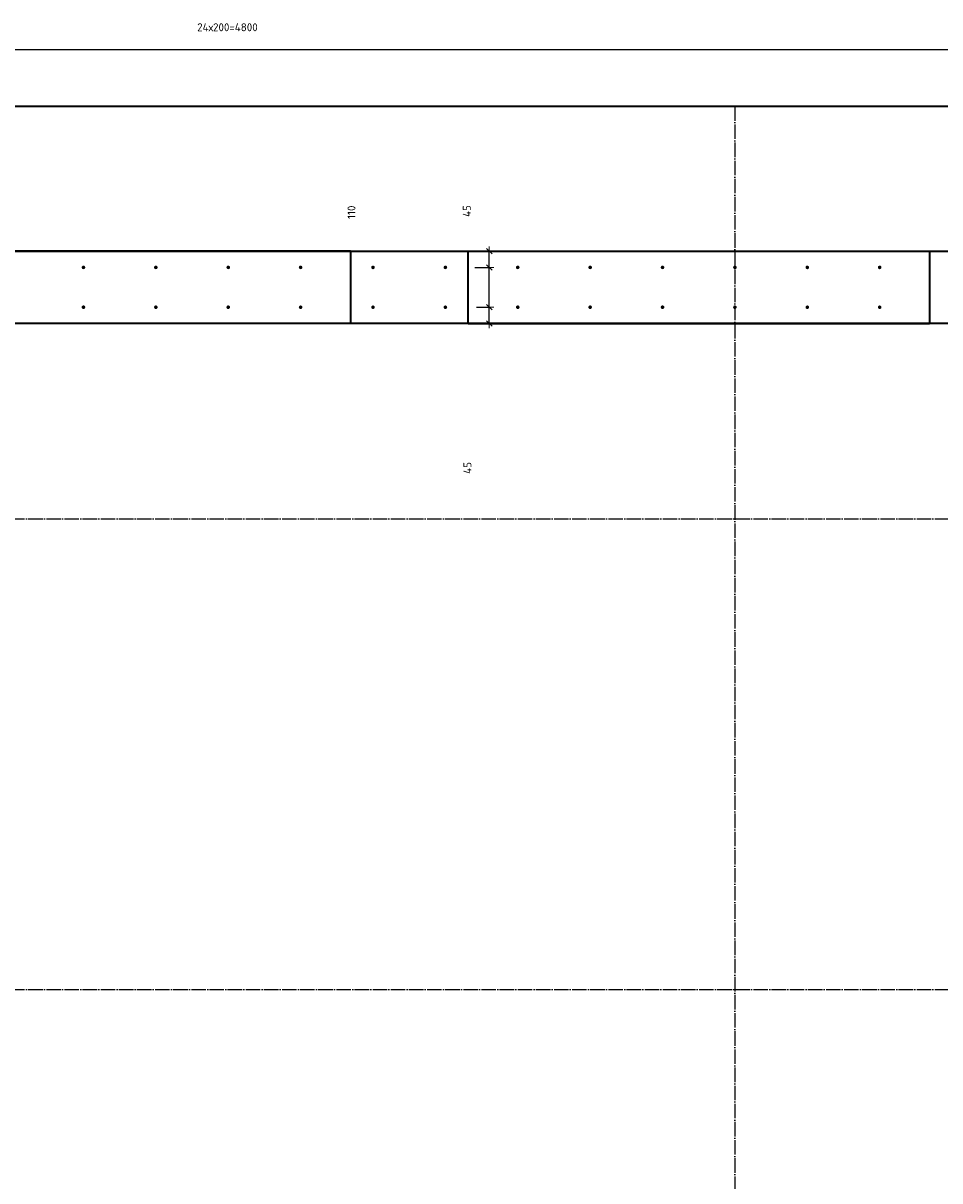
# Model space of a CAD drawing. Header units: millimetres. Extents: x 27309 to 183995, y -852 to 48500.
# Tile 37 of 93: x 133853 to 136386, y 43372 to 46570. Entities that reach past the tile are written whole.
import ezdxf

# ---------------------------------------------------------------- set-up
doc = ezdxf.new("R2010")
doc.units = ezdxf.units.MM
doc.header["$PDMODE"] = 65
for name, pattern in [('______11', [50, 40, -5, 0, -5]), ('______5', [110, 80, -10, 10, -10]), ('________', [0])]:
    doc.linetypes.add(name, pattern=pattern)
doc.layers.add('Арм.стержн. Выпуски', color=180, linetype='Continuous', lineweight=35)
doc.layers.add('Размерная линия_ общее', color=7, linetype='Continuous', lineweight=13)
doc.layers.add('Осевая линия_ общее', color=7, linetype='______5', lineweight=13, true_color=0xa0a0a0)
doc.styles.add('ISOCPEUR', font='ISOCPEUR')
doc.dimstyles.new('DIMSTYLE_3', dxfattribs={"dimtxt": 22, "dimasz": 25, "dimexe": 0, "dimexo": 0, "dimgap": 11, "dimtad": 2, "dimdec": 0, "dimrnd": 5, "dimzin": 12, "dimdsep": 46, "dimtxsty": 'ISOCPEUR', "dimblk1": 'ALL_ML_STRICH', "dimblk2": 'ALL_ML_STRICH', "dimsah": 1, "dimcen": 0, "dimclrd": 7, "dimclre": 256, "dimclrt": 7, "dimadec": 0, "dimazin": 0, "dimtfac": 1, "dimtdec": 0, "dimtix": 1, "dimtmove": 2, "dimatfit": 3, "dimfxl": 0, "dimtzin": 0, "dimlwd": 0, "dimlwe": -3, "dimarcsym": 0})
doc.dimstyles.new('DIMSTYLE_5', dxfattribs={"dimtxt": 22, "dimasz": 25, "dimexe": 0, "dimexo": 0, "dimgap": 11, "dimtad": 2, "dimdec": 0, "dimrnd": 5, "dimzin": 12, "dimdsep": 46, "dimtxsty": 'ISOCPEUR', "dimblk1": 'ALL_ML_STRICH', "dimblk2": 'ALL_ML_STRICH', "dimsah": 1, "dimcen": 0, "dimclrd": 7, "dimclre": 256, "dimclrt": 7, "dimadec": 0, "dimazin": 0, "dimtfac": 1, "dimtdec": 0, "dimtix": 1, "dimtmove": 2, "dimatfit": 3, "dimfxl": 0, "dimtvp": 1.2, "dimtzin": 0, "dimlwd": 0, "dimlwe": -3, "dimarcsym": 0})

# ---------------------------------------------------------------- blocks, each defined once
blk = doc.blocks.new('ALL_ML_STRICH')
at = {"color": 0, "linetype": 'ByBlock', "lineweight": -2}
for p, q in [((-1, 0), (0.5, 0)), ((-0.3, -0.3), (0.3, 0.3)), ((0, -0.5), (0, 0.5))]:
    blk.add_line(p, q, dxfattribs=at)
blk = doc.blocks.new('*D99')
at = {"layer": 'DEFPOINTS', "color": 7, "linetype": 'Continuous', "lineweight": 13, "transparency": 33554687}
for p in [(135086, 45785), (135141.4, 45740), (135180.7, 45740)]:
    blk.add_point(p, dxfattribs=at)
at = {"layer": 'Размерная линия_ общее', "color": 253, "linetype": 'Continuous', "lineweight": -2, "true_color": 0xa0a0a0, "transparency": 33554687}
for p, q in [((135106, 45785), (135141.4, 45785)), ((135160.7, 45740), (135141.4, 45740))]:
    blk.add_line(p, q, dxfattribs=at)
at = {"layer": 'Размерная линия_ общее', "color": 7, "linetype": 'Continuous', "lineweight": -2, "transparency": 33554687}
blk.add_line((135141.4, 45740), (135141.4, 45785), dxfattribs=at)
at = {"layer": 'Размерная линия_ общее', "color": 7, "linetype": 'Continuous', "lineweight": 13, "transparency": 33554687, "xscale": 25, "yscale": 25, "zscale": 25}
for p, rotation in [((135141.4, 45785), 90), ((135141.4, 45740), 270)]:
    blk.add_blockref('ALL_ML_STRICH', p, dxfattribs=dict(at, rotation=rotation))
at = {"layer": 'Размерная линия_ общее', "color": 7, "linetype": 'Continuous', "lineweight": 13, "transparency": 33554687, "insert": (135080.9, 45341), "char_height": 22, "width": 44, "attachment_point": 5, "rotation": 90, "style": 'ISOCPEUR'}
blk.add_mtext('\\A1;{45}', dxfattribs=at)
blk = doc.blocks.new('*D100')
at = {"layer": 'DEFPOINTS', "color": 7, "linetype": 'Continuous', "lineweight": 13, "transparency": 33554687}
for p in [(135081, 45895), (135086, 45785), (135141.4, 45785)]:
    blk.add_point(p, dxfattribs=at)
at = {"layer": 'Размерная линия_ общее', "color": 253, "linetype": 'Continuous', "lineweight": -2, "true_color": 0xa0a0a0, "transparency": 33554687}
for p, q in [((135101, 45895), (135141.4, 45895)), ((135106, 45785), (135141.4, 45785))]:
    blk.add_line(p, q, dxfattribs=at)
at = {"layer": 'Размерная линия_ общее', "color": 7, "linetype": 'Continuous', "lineweight": -2, "transparency": 33554687}
blk.add_line((135141.4, 45785), (135141.4, 45895), dxfattribs=at)
at = {"layer": 'Размерная линия_ общее', "color": 7, "linetype": 'Continuous', "lineweight": 13, "transparency": 33554687, "xscale": 25, "yscale": 25, "zscale": 25}
for p, rotation in [((135141.4, 45895), 90), ((135141.4, 45785), 270)]:
    blk.add_blockref('ALL_ML_STRICH', p, dxfattribs=dict(at, rotation=rotation))
at = {"layer": 'Размерная линия_ общее', "color": 7, "linetype": 'Continuous', "lineweight": 13, "transparency": 33554687, "insert": (134760.5, 46047.3), "char_height": 22, "width": 66, "attachment_point": 5, "rotation": 90, "style": 'ISOCPEUR'}
blk.add_mtext('\\A1;{110}', dxfattribs=at)
blk = doc.blocks.new('*D101')
at = {"layer": 'DEFPOINTS', "color": 7, "linetype": 'Continuous', "lineweight": 13, "transparency": 33554687}
for p in [(135169.9, 45940), (135081, 45895), (135141.4, 45895)]:
    blk.add_point(p, dxfattribs=at)
at = {"layer": 'Размерная линия_ общее', "color": 253, "linetype": 'Continuous', "lineweight": -2, "true_color": 0xa0a0a0, "transparency": 33554687}
for p, q in [((135149.9, 45940), (135141.4, 45940)), ((135101, 45895), (135141.4, 45895))]:
    blk.add_line(p, q, dxfattribs=at)
at = {"layer": 'Размерная линия_ общее', "color": 7, "linetype": 'Continuous', "lineweight": -2, "transparency": 33554687}
blk.add_line((135141.4, 45895), (135141.4, 45940), dxfattribs=at)
at = {"layer": 'Размерная линия_ общее', "color": 7, "linetype": 'Continuous', "lineweight": 13, "transparency": 33554687, "xscale": 25, "yscale": 25, "zscale": 25}
for p, rotation in [((135141.4, 45940), 90), ((135141.4, 45895), 270)]:
    blk.add_blockref('ALL_ML_STRICH', p, dxfattribs=dict(at, rotation=rotation))
at = {"layer": 'Размерная линия_ общее', "color": 7, "linetype": 'Continuous', "lineweight": 13, "transparency": 33554687, "insert": (135079.2, 46050.8), "char_height": 22, "width": 44, "attachment_point": 5, "rotation": 90, "style": 'ISOCPEUR'}
blk.add_mtext('\\A1;{45}', dxfattribs=at)
blk = doc.blocks.new('*D320')
at = {"layer": 'DEFPOINTS', "color": 7, "linetype": 'Continuous', "lineweight": 13, "transparency": 33554687}
for p in [(132020, 46497.3), (132020, 45895), (136820, 45895)]:
    blk.add_point(p, dxfattribs=at)
at = {"layer": 'Размерная линия_ общее', "color": 253, "linetype": 'Continuous', "lineweight": -2, "true_color": 0xa0a0a0, "transparency": 33554687}
for p, q in [((132020, 45915), (132020, 46497.3)), ((136820, 45915), (136820, 46497.3))]:
    blk.add_line(p, q, dxfattribs=at)
at = {"layer": 'Размерная линия_ общее', "color": 7, "linetype": 'Continuous', "lineweight": -2, "transparency": 33554687}
blk.add_line((132020, 46497.3), (136820, 46497.3), dxfattribs=at)
at = {"layer": 'Размерная линия_ общее', "color": 7, "linetype": 'Continuous', "lineweight": 13, "transparency": 33554687, "xscale": 25, "yscale": 25, "zscale": 25, "rotation": 180}
blk.add_blockref('ALL_ML_STRICH', (132020, 46497.3), dxfattribs=at)
at = {"layer": 'Размерная линия_ общее', "color": 7, "linetype": 'Continuous', "lineweight": 13, "transparency": 33554687, "xscale": 25, "yscale": 25, "zscale": 25}
blk.add_blockref('ALL_ML_STRICH', (136820, 46497.3), dxfattribs=at)
at = {"layer": 'Размерная линия_ общее', "color": 7, "linetype": 'Continuous', "lineweight": 13, "transparency": 33554687, "insert": (134334.2, 46569.3), "char_height": 22, "width": 1.1, "attachment_point": 1, "line_spacing_factor": 0.60241, "style": 'ISOCPEUR'}
blk.add_mtext('24х200=4800', dxfattribs=at)

msp = doc.modelspace()

# ---------------------------------------------------------------- hatches: boundary and pattern name
at = {"layer": 'Арм.стержн. Выпуски', "linetype": 'Continuous', "lineweight": 35, "transparency": 33554687}
for points in [[(134025, 45895), (134024.6, 45896.9), (134023.5, 45898.5), (134021.9, 45899.6), (134020, 45900), (134018.1, 45899.6), (134016.5, 45898.5), (134015.4, 45896.9), (134015, 45895), (134015.4, 45893.1), (134016.5, 45891.5), (134018.1, 45890.4), (134020, 45890), (134021.9, 45890.4), (134023.5, 45891.5), (134024.6, 45893.1)], [(134225, 45895), (134224.6, 45896.9), (134223.5, 45898.5), (134221.9, 45899.6), (134220, 45900), (134218.1, 45899.6), (134216.5, 45898.5), (134215.4, 45896.9), (134215, 45895), (134215.4, 45893.1), (134216.5, 45891.5), (134218.1, 45890.4), (134220, 45890), (134221.9, 45890.4), (134223.5, 45891.5), (134224.6, 45893.1)], [(134425, 45895), (134424.6, 45896.9), (134423.5, 45898.5), (134421.9, 45899.6), (134420, 45900), (134418.1, 45899.6), (134416.5, 45898.5), (134415.4, 45896.9), (134415, 45895), (134415.4, 45893.1), (134416.5, 45891.5), (134418.1, 45890.4), (134420, 45890), (134421.9, 45890.4), (134423.5, 45891.5), (134424.6, 45893.1)], [(134625, 45895), (134624.6, 45896.9), (134623.5, 45898.5), (134621.9, 45899.6), (134620, 45900), (134618.1, 45899.6), (134616.5, 45898.5), (134615.4, 45896.9), (134615, 45895), (134615.4, 45893.1), (134616.5, 45891.5), (134618.1, 45890.4), (134620, 45890), (134621.9, 45890.4), (134623.5, 45891.5), (134624.6, 45893.1)], [(134825, 45895), (134824.6, 45896.9), (134823.5, 45898.5), (134821.9, 45899.6), (134820, 45900), (134818.1, 45899.6), (134816.5, 45898.5), (134815.4, 45896.9), (134815, 45895), (134815.4, 45893.1), (134816.5, 45891.5), (134818.1, 45890.4), (134820, 45890), (134821.9, 45890.4), (134823.5, 45891.5), (134824.6, 45893.1)], [(135025, 45895), (135024.6, 45896.9), (135023.5, 45898.5), (135021.9, 45899.6), (135020, 45900), (135018.1, 45899.6), (135016.5, 45898.5), (135015.4, 45896.9), (135015, 45895), (135015.4, 45893.1), (135016.5, 45891.5), (135018.1, 45890.4), (135020, 45890), (135021.9, 45890.4), (135023.5, 45891.5), (135024.6, 45893.1)], [(135225, 45895), (135224.6, 45896.9), (135223.5, 45898.5), (135221.9, 45899.6), (135220, 45900), (135218.1, 45899.6), (135216.5, 45898.5), (135215.4, 45896.9), (135215, 45895), (135215.4, 45893.1), (135216.5, 45891.5), (135218.1, 45890.4), (135220, 45890), (135221.9, 45890.4), (135223.5, 45891.5), (135224.6, 45893.1)], [(135425, 45895), (135424.6, 45896.9), (135423.5, 45898.5), (135421.9, 45899.6), (135420, 45900), (135418.1, 45899.6), (135416.5, 45898.5), (135415.4, 45896.9), (135415, 45895), (135415.4, 45893.1), (135416.5, 45891.5), (135418.1, 45890.4), (135420, 45890), (135421.9, 45890.4), (135423.5, 45891.5), (135424.6, 45893.1)], [(135625, 45895), (135624.6, 45896.9), (135623.5, 45898.5), (135621.9, 45899.6), (135620, 45900), (135618.1, 45899.6), (135616.5, 45898.5), (135615.4, 45896.9), (135615, 45895), (135615.4, 45893.1), (135616.5, 45891.5), (135618.1, 45890.4), (135620, 45890), (135621.9, 45890.4), (135623.5, 45891.5), (135624.6, 45893.1)], [(135825, 45895), (135824.6, 45896.9), (135823.5, 45898.5), (135821.9, 45899.6), (135820, 45900), (135818.1, 45899.6), (135816.5, 45898.5), (135815.4, 45896.9), (135815, 45895), (135815.4, 45893.1), (135816.5, 45891.5), (135818.1, 45890.4), (135820, 45890), (135821.9, 45890.4), (135823.5, 45891.5), (135824.6, 45893.1)], [(136025, 45895), (136024.6, 45896.9), (136023.5, 45898.5), (136021.9, 45899.6), (136020, 45900), (136018.1, 45899.6), (136016.5, 45898.5), (136015.4, 45896.9), (136015, 45895), (136015.4, 45893.1), (136016.5, 45891.5), (136018.1, 45890.4), (136020, 45890), (136021.9, 45890.4), (136023.5, 45891.5), (136024.6, 45893.1)], [(136225, 45895), (136224.6, 45896.9), (136223.5, 45898.5), (136221.9, 45899.6), (136220, 45900), (136218.1, 45899.6), (136216.5, 45898.5), (136215.4, 45896.9), (136215, 45895), (136215.4, 45893.1), (136216.5, 45891.5), (136218.1, 45890.4), (136220, 45890), (136221.9, 45890.4), (136223.5, 45891.5), (136224.6, 45893.1)], [(134025, 45785), (134024.6, 45786.9), (134023.5, 45788.5), (134021.9, 45789.6), (134020, 45790), (134018.1, 45789.6), (134016.5, 45788.5), (134015.4, 45786.9), (134015, 45785), (134015.4, 45783.1), (134016.5, 45781.5), (134018.1, 45780.4), (134020, 45780), (134021.9, 45780.4), (134023.5, 45781.5), (134024.6, 45783.1)], [(134225, 45785), (134224.6, 45786.9), (134223.5, 45788.5), (134221.9, 45789.6), (134220, 45790), (134218.1, 45789.6), (134216.5, 45788.5), (134215.4, 45786.9), (134215, 45785), (134215.4, 45783.1), (134216.5, 45781.5), (134218.1, 45780.4), (134220, 45780), (134221.9, 45780.4), (134223.5, 45781.5), (134224.6, 45783.1)], [(134425, 45785), (134424.6, 45786.9), (134423.5, 45788.5), (134421.9, 45789.6), (134420, 45790), (134418.1, 45789.6), (134416.5, 45788.5), (134415.4, 45786.9), (134415, 45785), (134415.4, 45783.1), (134416.5, 45781.5), (134418.1, 45780.4), (134420, 45780), (134421.9, 45780.4), (134423.5, 45781.5), (134424.6, 45783.1)], [(134625, 45785), (134624.6, 45786.9), (134623.5, 45788.5), (134621.9, 45789.6), (134620, 45790), (134618.1, 45789.6), (134616.5, 45788.5), (134615.4, 45786.9), (134615, 45785), (134615.4, 45783.1), (134616.5, 45781.5), (134618.1, 45780.4), (134620, 45780), (134621.9, 45780.4), (134623.5, 45781.5), (134624.6, 45783.1)], [(134825, 45785), (134824.6, 45786.9), (134823.5, 45788.5), (134821.9, 45789.6), (134820, 45790), (134818.1, 45789.6), (134816.5, 45788.5), (134815.4, 45786.9), (134815, 45785), (134815.4, 45783.1), (134816.5, 45781.5), (134818.1, 45780.4), (134820, 45780), (134821.9, 45780.4), (134823.5, 45781.5), (134824.6, 45783.1)], [(135025, 45785), (135024.6, 45786.9), (135023.5, 45788.5), (135021.9, 45789.6), (135020, 45790), (135018.1, 45789.6), (135016.5, 45788.5), (135015.4, 45786.9), (135015, 45785), (135015.4, 45783.1), (135016.5, 45781.5), (135018.1, 45780.4), (135020, 45780), (135021.9, 45780.4), (135023.5, 45781.5), (135024.6, 45783.1)], [(135225, 45785), (135224.6, 45786.9), (135223.5, 45788.5), (135221.9, 45789.6), (135220, 45790), (135218.1, 45789.6), (135216.5, 45788.5), (135215.4, 45786.9), (135215, 45785), (135215.4, 45783.1), (135216.5, 45781.5), (135218.1, 45780.4), (135220, 45780), (135221.9, 45780.4), (135223.5, 45781.5), (135224.6, 45783.1)], [(135425, 45785), (135424.6, 45786.9), (135423.5, 45788.5), (135421.9, 45789.6), (135420, 45790), (135418.1, 45789.6), (135416.5, 45788.5), (135415.4, 45786.9), (135415, 45785), (135415.4, 45783.1), (135416.5, 45781.5), (135418.1, 45780.4), (135420, 45780), (135421.9, 45780.4), (135423.5, 45781.5), (135424.6, 45783.1)], [(135625, 45785), (135624.6, 45786.9), (135623.5, 45788.5), (135621.9, 45789.6), (135620, 45790), (135618.1, 45789.6), (135616.5, 45788.5), (135615.4, 45786.9), (135615, 45785), (135615.4, 45783.1), (135616.5, 45781.5), (135618.1, 45780.4), (135620, 45780), (135621.9, 45780.4), (135623.5, 45781.5), (135624.6, 45783.1)], [(135825, 45785), (135824.6, 45786.9), (135823.5, 45788.5), (135821.9, 45789.6), (135820, 45790), (135818.1, 45789.6), (135816.5, 45788.5), (135815.4, 45786.9), (135815, 45785), (135815.4, 45783.1), (135816.5, 45781.5), (135818.1, 45780.4), (135820, 45780), (135821.9, 45780.4), (135823.5, 45781.5), (135824.6, 45783.1)], [(136025, 45785), (136024.6, 45786.9), (136023.5, 45788.5), (136021.9, 45789.6), (136020, 45790), (136018.1, 45789.6), (136016.5, 45788.5), (136015.4, 45786.9), (136015, 45785), (136015.4, 45783.1), (136016.5, 45781.5), (136018.1, 45780.4), (136020, 45780), (136021.9, 45780.4), (136023.5, 45781.5), (136024.6, 45783.1)], [(136225, 45785), (136224.6, 45786.9), (136223.5, 45788.5), (136221.9, 45789.6), (136220, 45790), (136218.1, 45789.6), (136216.5, 45788.5), (136215.4, 45786.9), (136215, 45785), (136215.4, 45783.1), (136216.5, 45781.5), (136218.1, 45780.4), (136220, 45780), (136221.9, 45780.4), (136223.5, 45781.5), (136224.6, 45783.1)]]:
    msp.add_hatch(color=4, dxfattribs=at).paths.add_polyline_path(points)

# ---------------------------------------------------------------- linework, layer by layer
at = {"color": 7, "linetype": '________', "lineweight": 35, "transparency": 33554687}
for p, q in [((134757.5, 45940), (131990, 45940)), ((134757.5, 45940), (134757.5, 45740)), ((135082.5, 45740), (135082.5, 45940)), ((136357.5, 45940), (136357.5, 45740)), ((135082.5, 45740), (136357.5, 45740))]:
    msp.add_line(p, q, dxfattribs=at)
at = {"color": 7, "linetype": 'Continuous', "lineweight": 35, "transparency": 33554687}
for p, q in [((131990, 45940), (136920, 45940)), ((139650, 45740), (131990, 45740))]:
    msp.add_line(p, q, dxfattribs=at)
at = {"layer": 'Осевая линия_ общее', "color": 253, "linetype": '______11', "lineweight": -3, "true_color": 0xa0a0a0, "transparency": 33554687}
for p, q in [((135820, 46340), (135820, 27662.1)), ((125200, 45200), (169325.4, 45200)), ((125200, 43900), (169325.4, 43900))]:
    msp.add_line(p, q, dxfattribs=at)
at = {"layer": 'Размерная линия_ общее', "color": 7, "linetype": 'Continuous', "lineweight": 35, "transparency": 33554687}
msp.add_line((131990, 46340), (136920, 46340), dxfattribs=at)

# ---------------------------------------------------------------- dimensions: what is measured, and where the dimension line sits
at = {"layer": 'Размерная линия_ общее', "color": 7, "linetype": 'Continuous', "lineweight": 13, "transparency": 33554687}
dim = msp.add_linear_dim(base=(136820, 46497.3), p1=(132020, 45915), p2=(136820, 45915), text='24х200=4800', dimstyle='DIMSTYLE_3', override={"dimpost": '<>', "dimclrd": 7, "dimclre": 253, "dimclrt": 7, "dimlwd": 0, "dimlwe": 65533}, dxfattribs=at)
dim.commit()
dim.dimension.update_dxf_attribs({"geometry": '*D320', "text_midpoint": (134420, 46508.3), "dimtype": 160})
for base, p1, p2, dimstyle, picture, middle in [((135141.4, 45895), (135106, 45785), (135101, 45895), 'DIMSTYLE_3', '*D100', (134760.5, 46047.3)), ((135141.4, 45940), (135101, 45895), (135149.9, 45940), 'DIMSTYLE_5', '*D101', (135079.2, 46050.8)), ((135141.4, 45785), (135160.7, 45740), (135106, 45785), 'DIMSTYLE_5', '*D99', (135080.9, 45341))]:
    dim = msp.add_linear_dim(base=base, p1=p1, p2=p2, angle=90, dimstyle=dimstyle, override={"dimpost": '<>', "dimclrd": 7, "dimclre": 253, "dimclrt": 7, "dimlwd": 0, "dimlwe": 65533}, dxfattribs=at)
    dim.commit()
    dim.dimension.update_dxf_attribs({"geometry": picture, "text_midpoint": middle, "dimtype": 160})

doc.saveas('drawing.dxf')
